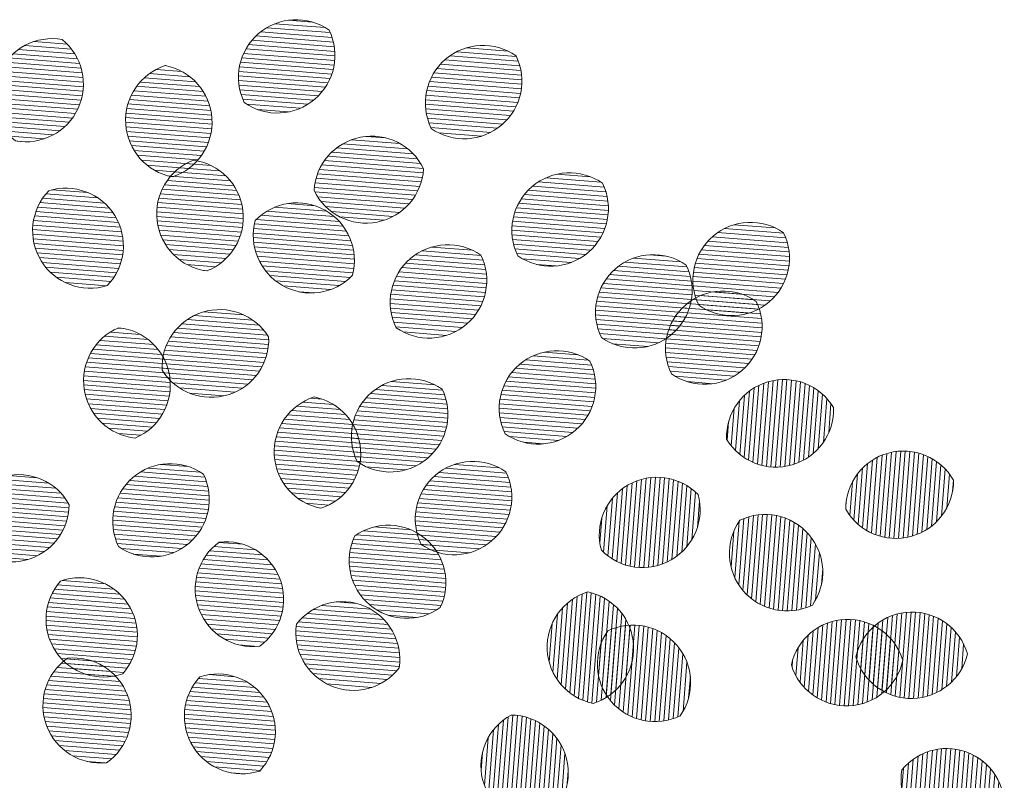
# Model space of a CAD drawing. Header units: metres. Extents: x 198714 to 199133, y 355604 to 356082.
# Tile 3 of 36: x 198847.84 to 198849.97, y 355643 to 355644.65. Entities that reach past the tile are written whole.
import ezdxf

# ---------------------------------------------------------------- set-up
doc = ezdxf.new("R2010")
doc.units = ezdxf.units.M
doc.layers.add('0_Ontwerplijnen_bomen', color=7, linetype='Continuous', lineweight=40)
doc.layers.add('N-WE-GR-BOOM-PRESENTATIE-S', color=90, linetype='Continuous', lineweight=5)
pattern_1 = [(355.5314259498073, (0, 0), (0.001559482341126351, 0.01995502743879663), [])]
pattern_2 = [(265.5314259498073, (0, 0), (0.01995502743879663, -0.001559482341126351), [])]

# ---------------------------------------------------------------- blocks, each defined once
blk = doc.blocks.new('BOOM_PRESENTATIE')
at = {"layer": 'N-WE-GR-BOOM-PRESENTATIE-S'}
h = blk.add_hatch(dxfattribs=at)
h.set_pattern_fill('ANSI31', color=98, scale=0.006304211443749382, angle=-49.46857405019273, style=0)
h.set_pattern_definition(pattern_1)
edge = h.paths.add_edge_path()
edge.add_arc((0.6642348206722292, 3.593286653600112), 0.2521684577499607, 55.00893813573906, 130.5314259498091)
edge.add_arc((0.6642348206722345, 3.593286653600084), 0.2521684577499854, 130.5314259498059, 206.0539137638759)
edge.add_arc((0.5822970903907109, 3.689116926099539), 0.2521684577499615, 235.0089381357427, 310.5314259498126)
edge.add_arc((0.5822970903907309, 3.689116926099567), 0.2521684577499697, 310.5314259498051, 386.0539137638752)
h = blk.add_hatch(dxfattribs=at)
h.set_pattern_fill('ANSI31', color=98, scale=0.006304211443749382, angle=-49.46857405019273, style=0)
h.set_pattern_definition(pattern_1)
edge = h.paths.add_edge_path()
edge.add_arc((-0.4038431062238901, 3.510398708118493), 0.252168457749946, 79.7771322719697, 155.2996200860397)
edge.add_arc((-0.4038431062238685, 3.510398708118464), 0.2521684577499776, 155.2996200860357, 230.8221079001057)
edge.add_arc((-0.5183913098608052, 3.563085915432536), 0.2521684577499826, 259.7771322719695, 335.2996200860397)
edge.add_arc((-0.5183913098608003, 3.563085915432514), 0.2521684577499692, 335.2996200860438, 410.8221079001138)
h = blk.add_hatch(dxfattribs=at)
h.set_pattern_fill('ANSI31', color=98, scale=0.006304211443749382, angle=-49.46857405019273, style=0)
h.set_pattern_definition(pattern_1)
edge = h.paths.add_edge_path()
edge.add_arc((1.481882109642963, 3.480677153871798), 0.2521684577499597, 55.00893813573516, 130.5314259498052)
edge.add_arc((1.481882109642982, 3.48067715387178), 0.2521684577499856, 130.5314259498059, 206.053913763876)
edge.add_arc((1.399944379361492, 3.57650742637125), 0.2521684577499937, 235.0089381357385, 310.5314259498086)
edge.add_arc((1.399944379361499, 3.576507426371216), 0.2521684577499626, 310.5314259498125, 386.0539137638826)
h = blk.add_hatch(dxfattribs=at)
h.set_pattern_fill('ANSI31', color=98, scale=0.006304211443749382, angle=-49.46857405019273, style=0)
h.set_pattern_definition(pattern_1)
edge = h.paths.add_edge_path()
edge.add_arc((0.04448530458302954, 3.39713196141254), 0.2521684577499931, 288.1303982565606, 363.6528860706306)
edge.add_arc((0.04448530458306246, 3.397131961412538), 0.2521684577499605, 3.652886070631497, 79.17537388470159)
edge.add_arc((0.1703133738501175, 3.405165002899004), 0.2521684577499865, 108.1303982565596, 183.6528860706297)
edge.add_arc((0.1703133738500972, 3.405165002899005), 0.2521684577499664, 183.6528860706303, 259.1753738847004)
h = blk.add_hatch(dxfattribs=at)
h.set_pattern_fill('ANSI31', color=98, scale=0.006304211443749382, angle=-49.46857405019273, style=0)
h.set_pattern_definition(pattern_1)
edge = h.paths.add_edge_path()
edge.add_arc((0.9700873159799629, 3.207477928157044), 0.2521684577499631, 205.6589581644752, 281.1814459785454)
edge.add_arc((0.970087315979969, 3.20747792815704), 0.2521684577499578, 281.1814459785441, 356.7039337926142)
edge.add_arc((0.9945371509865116, 3.08378702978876), 0.2521684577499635, 25.65895816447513, 101.1814459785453)
edge.add_arc((0.9945371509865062, 3.083787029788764), 0.2521684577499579, 101.1814459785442, 176.7039337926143)
h = blk.add_hatch(dxfattribs=at)
h.set_pattern_fill('ANSI31', color=98, scale=0.006304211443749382, angle=-49.46857405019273, style=0)
h.set_pattern_definition(pattern_1)
edge = h.paths.add_edge_path()
edge.add_arc((0.3064601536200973, 2.995809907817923), 0.2521684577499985, 111.3106181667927, 186.8331059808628)
edge.add_arc((0.3064601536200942, 2.995809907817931), 0.2521684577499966, 186.8331059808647, 262.3555937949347)
edge.add_arc((0.1812715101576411, 2.980808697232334), 0.2521684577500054, 291.3106181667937, 366.8331059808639)
edge.add_arc((0.1812715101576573, 2.980808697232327), 0.2521684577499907, 6.833105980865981, 82.35559379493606)
h = blk.add_hatch(dxfattribs=at)
h.set_pattern_fill('ANSI31', color=98, scale=0.006304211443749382, angle=-49.46857405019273, style=0)
h.set_pattern_definition(pattern_1)
edge = h.paths.add_edge_path()
edge.add_arc((1.860276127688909, 2.923213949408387), 0.2521684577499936, 55.00893813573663, 130.5314259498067)
edge.add_arc((1.860276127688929, 2.923213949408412), 0.2521684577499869, 130.5314259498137, 206.0539137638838)
edge.add_arc((1.778338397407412, 3.01904422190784), 0.2521684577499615, 235.0089381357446, 310.5314259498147)
edge.add_arc((1.778338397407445, 3.019044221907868), 0.252168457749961, 310.5314259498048, 386.0539137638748)
h = blk.add_hatch(dxfattribs=at)
h.set_pattern_fill('ANSI31', color=98, scale=0.006304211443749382, angle=-49.46857405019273, style=0)
h.set_pattern_definition(pattern_1)
edge = h.paths.add_edge_path()
edge.add_arc((-0.3435837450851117, 2.856252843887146), 0.25216845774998, 316.1643761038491, 391.6868639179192)
edge.add_arc((-0.3435837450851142, 2.85625284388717), 0.2521684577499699, 31.68686391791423, 107.2093517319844)
edge.add_arc((-0.236294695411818, 2.922481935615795), 0.2521684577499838, 136.1643761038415, 211.6868639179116)
edge.add_arc((-0.2362946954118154, 2.922481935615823), 0.2521684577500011, 211.6868639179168, 287.209351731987)
h = blk.add_hatch(dxfattribs=at)
h.set_pattern_fill('ANSI31', color=98, scale=0.006304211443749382, angle=-49.46857405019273, style=0)
h.set_pattern_definition(pattern_1)
edge = h.paths.add_edge_path()
edge.add_arc((0.6671886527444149, 2.792084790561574), 0.2521684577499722, 344.9981011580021, 420.5205889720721)
edge.add_arc((0.6671886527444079, 2.792084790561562), 0.2521684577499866, 60.52058897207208, 136.0430767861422)
edge.add_arc((0.7292360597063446, 2.901845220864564), 0.2521684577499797, 164.9981011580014, 240.5205889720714)
edge.add_arc((0.7292360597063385, 2.901845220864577), 0.2521684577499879, 240.520588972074, 316.0430767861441)
h = blk.add_hatch(dxfattribs=at)
h.set_pattern_fill('ANSI31', color=98, scale=0.006304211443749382, angle=-49.46857405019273, style=0)
h.set_pattern_definition(pattern_1)
edge = h.paths.add_edge_path()
edge.add_arc((2.652479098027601, 2.706670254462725), 0.2521684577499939, 55.0089381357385, 130.5314259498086)
edge.add_arc((2.652479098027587, 2.706670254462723), 0.2521684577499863, 130.5314259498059, 206.0539137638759)
edge.add_arc((2.570541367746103, 2.802500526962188), 0.252168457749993, 235.0089381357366, 310.5314259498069)
edge.add_arc((2.570541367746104, 2.80250052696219), 0.2521684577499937, 310.5314259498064, 386.0539137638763)
h = blk.add_hatch(dxfattribs=at)
h.set_pattern_fill('ANSI31', color=98, scale=0.006304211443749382, angle=-49.46857405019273, style=0)
h.set_pattern_definition(pattern_1)
edge = h.paths.add_edge_path()
edge.add_arc((1.328129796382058, 2.608476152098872), 0.2521684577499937, 55.00893813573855, 130.5314259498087)
edge.add_arc((1.328129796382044, 2.60847615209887), 0.2521684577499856, 130.5314259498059, 206.053913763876)
edge.add_arc((1.24619206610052, 2.704306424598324), 0.2521684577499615, 235.0089381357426, 310.5314259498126)
edge.add_arc((1.24619206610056, 2.704306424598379), 0.2521684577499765, 310.5314259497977, 386.0539137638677)
h = blk.add_hatch(dxfattribs=at)
h.set_pattern_fill('ANSI31', color=98, scale=0.006304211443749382, angle=-49.46857405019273, style=0)
h.set_pattern_definition(pattern_1)
edge = h.paths.add_edge_path()
edge.add_arc((2.226548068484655, 2.565123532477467), 0.2521684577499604, 55.00893813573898, 130.531425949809)
edge.add_arc((2.226548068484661, 2.565123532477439), 0.2521684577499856, 130.5314259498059, 206.053913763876)
edge.add_arc((2.144610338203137, 2.660953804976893), 0.2521684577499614, 235.0089381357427, 310.5314259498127)
edge.add_arc((2.144610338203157, 2.660953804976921), 0.2521684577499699, 310.5314259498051, 386.0539137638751)
h = blk.add_hatch(dxfattribs=at)
h.set_pattern_fill('ANSI31', color=98, scale=0.006304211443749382, angle=-49.46857405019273, style=0)
h.set_pattern_definition(pattern_1)
edge = h.paths.add_edge_path()
edge.add_arc((2.532748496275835, 2.406142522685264), 0.2521684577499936, 55.00893813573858, 130.5314259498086)
edge.add_arc((2.53274849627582, 2.406142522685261), 0.2521684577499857, 130.5314259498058, 206.0539137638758)
edge.add_arc((2.450810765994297, 2.501972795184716), 0.2521684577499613, 235.0089381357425, 310.5314259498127)
edge.add_arc((2.450810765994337, 2.50197279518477), 0.2521684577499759, 310.5314259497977, 386.0539137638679)
h = blk.add_hatch(dxfattribs=at)
h.set_pattern_fill('ANSI31', color=106, scale=0.006304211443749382, angle=-49.46857405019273, style=0)
h.set_pattern_definition(pattern_1)
edge = h.paths.add_edge_path()
edge.add_arc((0.2923187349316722, 2.444994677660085), 0.2521684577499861, 211.8169815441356, 287.3394693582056)
edge.add_arc((0.2923187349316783, 2.444994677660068), 0.2521684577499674, 287.3394693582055, 362.8619571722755)
edge.add_arc((0.3298959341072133, 2.324640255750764), 0.2521684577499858, 31.8169815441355, 107.3394693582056)
edge.add_arc((0.3298959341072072, 2.324640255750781), 0.2521684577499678, 107.3394693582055, 182.8619571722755)
h = blk.add_hatch(dxfattribs=at)
h.set_pattern_fill('ANSI31', color=106, scale=0.006304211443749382, angle=-49.46857405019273, style=0)
h.set_pattern_definition(pattern_1)
edge = h.paths.add_edge_path()
edge.add_arc((-0.1381030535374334, 2.24684496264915), 0.2521684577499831, 292.9952834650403, 368.5177712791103)
edge.add_arc((-0.1381030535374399, 2.246844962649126), 0.2521684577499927, 8.517771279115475, 84.04025909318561)
edge.add_arc((-0.0134095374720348, 2.265520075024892), 0.2521684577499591, 112.995283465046, 188.5177712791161)
edge.add_arc((-0.01340953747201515, 2.265520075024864), 0.2521684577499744, 188.517771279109, 264.040259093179)
h = blk.add_hatch(dxfattribs=at)
h.set_pattern_fill('ANSI31', color=106, scale=0.006304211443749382, angle=-49.46857405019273, style=0)
h.set_pattern_definition(pattern_1)
edge = h.paths.add_edge_path()
edge.add_arc((1.804945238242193, 2.144527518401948), 0.2521684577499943, 55.00893813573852, 130.5314259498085)
edge.add_arc((1.8049452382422, 2.144527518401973), 0.2521684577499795, 130.5314259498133, 206.0539137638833)
edge.add_arc((1.723007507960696, 2.240357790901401), 0.2521684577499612, 235.0089381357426, 310.5314259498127)
edge.add_arc((1.723007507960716, 2.240357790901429), 0.2521684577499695, 310.5314259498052, 386.0539137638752)
h = blk.add_hatch(dxfattribs=at)
h.set_pattern_fill('ANSI31', color=106, scale=0.006304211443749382, angle=-49.46857405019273, style=0)
h.set_pattern_definition(pattern_1)
edge = h.paths.add_edge_path()
edge.add_arc((1.158217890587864, 2.022366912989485), 0.2521684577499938, 55.00893813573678, 130.5314259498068)
edge.add_arc((1.158217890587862, 2.022366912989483), 0.2521684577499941, 130.5314259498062, 206.0539137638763)
edge.add_arc((1.076280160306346, 2.118197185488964), 0.2521684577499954, 235.0089381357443, 310.5314259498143)
edge.add_arc((1.076280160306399, 2.118197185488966), 0.2521684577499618, 310.5314259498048, 386.0539137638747)
h = blk.add_hatch(dxfattribs=at)
h.set_pattern_fill('ANSI31', color=98, scale=0.006304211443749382, angle=220.5314259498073, style=0)
h.set_pattern_definition(pattern_2)
edge = h.paths.add_edge_path()
edge.add_arc((2.799384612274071, 2.01859907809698), 0.2521684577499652, 30.85668095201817, 106.3791687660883)
edge.add_arc((2.799384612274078, 2.018599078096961), 0.2521684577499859, 106.3791687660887, 181.9016565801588)
edge.add_arc((2.763829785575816, 2.13956637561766), 0.2521684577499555, 210.8566809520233, 286.3791687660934)
edge.add_arc((2.763829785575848, 2.139566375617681), 0.2521684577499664, 286.3791687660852, 361.9016565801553)
h = blk.add_hatch(dxfattribs=at)
h.set_pattern_fill('ANSI31', color=106, scale=0.006304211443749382, angle=-49.46857405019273, style=0)
h.set_pattern_definition(pattern_1)
edge = h.paths.add_edge_path()
edge.add_arc((0.8207541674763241, 1.954656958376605), 0.2521684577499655, 107.853573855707, 183.376061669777)
edge.add_arc((0.8207541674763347, 1.954656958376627), 0.2521684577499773, 183.3760616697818, 258.8985494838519)
edge.add_arc((0.6948887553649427, 1.947231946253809), 0.252168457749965, 287.8535738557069, 363.376061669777)
edge.add_arc((0.6948887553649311, 1.947231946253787), 0.2521684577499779, 3.376061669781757, 78.89854948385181)
h = blk.add_hatch(dxfattribs=at)
h.set_pattern_fill('ANSI31', color=98, scale=0.006304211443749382, angle=220.5314259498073, style=0)
h.set_pattern_definition(pattern_2)
edge = h.paths.add_edge_path()
edge.add_arc((3.321385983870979, 1.705773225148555), 0.2521684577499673, 29.59422146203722, 105.1167092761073)
edge.add_arc((3.321385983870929, 1.705773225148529), 0.2521684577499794, 105.1167092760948, 180.6391970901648)
edge.add_arc((3.288504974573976, 1.827494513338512), 0.2521684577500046, 209.5942214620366, 285.1167092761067)
edge.add_arc((3.288504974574, 1.827494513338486), 0.252168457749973, 285.1167092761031, 360.6391970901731)
h = blk.add_hatch(dxfattribs=at)
h.set_pattern_fill('ANSI31', color=106, scale=0.006304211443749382, angle=-49.46857405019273, style=0)
h.set_pattern_definition(pattern_1)
edge = h.paths.add_edge_path()
edge.add_arc((0.1140178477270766, 1.650525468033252), 0.252168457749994, 55.00893813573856, 130.5314259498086)
edge.add_arc((0.1140178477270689, 1.650525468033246), 0.2521684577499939, 130.5314259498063, 206.0539137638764)
edge.add_arc((0.03208011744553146, 1.7463557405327), 0.2521684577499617, 235.0089381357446, 310.5314259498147)
edge.add_arc((0.03208011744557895, 1.74635574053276), 0.2521684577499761, 310.5314259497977, 386.0539137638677)
h = blk.add_hatch(dxfattribs=at)
h.set_pattern_fill('ANSI31', color=106, scale=0.006304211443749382, angle=-49.46857405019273, style=0)
h.set_pattern_definition(pattern_1)
edge = h.paths.add_edge_path()
edge.add_arc((1.437776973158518, 1.660267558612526), 0.2521684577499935, 55.00893813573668, 130.5314259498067)
edge.add_arc((1.437776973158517, 1.660267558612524), 0.2521684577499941, 130.5314259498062, 206.0539137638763)
edge.add_arc((1.355839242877, 1.756097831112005), 0.2521684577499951, 235.0089381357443, 310.5314259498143)
edge.add_arc((1.355839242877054, 1.756097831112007), 0.2521684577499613, 310.5314259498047, 386.0539137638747)
h = blk.add_hatch(dxfattribs=at)
h.set_pattern_fill('ANSI31', color=106, scale=0.006304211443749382, angle=-49.46857405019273, style=0)
h.set_pattern_definition(pattern_1)
edge = h.paths.add_edge_path()
edge.add_arc((-0.5504164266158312, 1.602727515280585), 0.2521684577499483, 28.45144370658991, 103.97393152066)
edge.add_arc((-0.5504164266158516, 1.602727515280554), 0.2521684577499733, 103.9739315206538, 179.4964193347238)
edge.add_arc((-0.5808632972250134, 1.725080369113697), 0.2521684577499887, 208.4514437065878, 283.9739315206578)
edge.add_arc((-0.5808632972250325, 1.725080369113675), 0.2521684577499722, 283.9739315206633, 359.4964193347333)
h = blk.add_hatch(dxfattribs=at)
h.set_pattern_fill('ANSI31', color=106, scale=0.006304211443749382, angle=220.5314259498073, style=0)
h.set_pattern_definition(pattern_2)
edge = h.paths.add_edge_path()
edge.add_arc((2.242707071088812, 1.590962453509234), 0.2521684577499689, 44.46647829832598, 119.988966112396)
edge.add_arc((2.242707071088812, 1.590962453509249), 0.2521684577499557, 119.9889661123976, 195.5114539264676)
edge.add_arc((2.179685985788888, 1.700166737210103), 0.2521684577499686, 224.466478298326, 299.988966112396)
edge.add_arc((2.179685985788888, 1.700166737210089), 0.2521684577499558, 299.9889661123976, 375.5114539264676)
h = blk.add_hatch(dxfattribs=at)
h.set_pattern_fill('ANSI31', color=106, scale=0.006304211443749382, angle=220.5314259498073, style=0)
h.set_pattern_definition(pattern_2)
edge = h.paths.add_edge_path()
edge.add_arc((2.716321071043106, 1.428258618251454), 0.2521684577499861, 325.0089381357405, 400.5314259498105)
edge.add_arc((2.716321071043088, 1.428258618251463), 0.2521684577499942, 40.5314259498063, 116.0539137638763)
edge.add_arc((2.812151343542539, 1.510196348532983), 0.2521684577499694, 145.0089381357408, 220.5314259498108)
edge.add_arc((2.812151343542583, 1.510196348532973), 0.2521684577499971, 220.5314259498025, 296.0539137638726)
h = blk.add_hatch(dxfattribs=at)
h.set_pattern_fill('ANSI31', color=54, scale=0.006304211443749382, angle=-49.46857405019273, style=0)
h.set_pattern_definition(pattern_1)
edge = h.paths.add_edge_path()
edge.add_arc((1.067565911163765, 1.381245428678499), 0.2521684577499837, 334.4742554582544, 409.9967432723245)
edge.add_arc((1.067565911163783, 1.381245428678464), 0.2521684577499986, 49.99674327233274, 125.5192310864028)
edge.add_arc((1.148616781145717, 1.477826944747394), 0.2521684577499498, 154.4742554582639, 229.996743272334)
edge.add_arc((1.148616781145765, 1.477826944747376), 0.2521684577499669, 229.996743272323, 305.519231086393)
h = blk.add_hatch(dxfattribs=at)
h.set_pattern_fill('ANSI31', color=54, scale=0.006304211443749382, angle=-49.46857405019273, style=0)
h.set_pattern_definition(pattern_1)
edge = h.paths.add_edge_path()
edge.add_arc((0.4752724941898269, 1.354469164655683), 0.2521684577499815, 125.7132664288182, 201.2357542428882)
edge.add_arc((0.4752724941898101, 1.354469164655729), 0.2521684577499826, 201.2357542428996, 276.7582420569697)
edge.add_arc((0.3577496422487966, 1.308800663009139), 0.2521684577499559, 305.7132664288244, 381.2357542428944)
edge.add_arc((0.357749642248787, 1.308800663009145), 0.2521684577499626, 21.23575424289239, 96.75824205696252)
h = blk.add_hatch(dxfattribs=at)
h.set_pattern_fill('ANSI31', color=54, scale=0.006304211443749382, angle=-49.46857405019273, style=0)
h.set_pattern_definition(pattern_1)
edge = h.paths.add_edge_path()
edge.add_arc((-0.1776953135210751, 1.221265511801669), 0.2521684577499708, 138.2969288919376, 213.8194167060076)
edge.add_arc((-0.1776953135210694, 1.221265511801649), 0.2521684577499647, 213.8194167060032, 289.3419045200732)
edge.add_arc((-0.2824455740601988, 1.151089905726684), 0.2521684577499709, 318.2969288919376, 393.8194167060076)
edge.add_arc((-0.2824455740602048, 1.151089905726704), 0.2521684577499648, 33.81941670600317, 109.3419045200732)
h = blk.add_hatch(dxfattribs=at)
h.set_pattern_fill('ANSI31', color=54, scale=0.006304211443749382, angle=220.5314259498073, style=0)
h.set_pattern_definition(pattern_2)
edge = h.paths.add_edge_path()
edge.add_arc((1.888884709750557, 1.09441961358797), 0.2521684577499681, 287.1425814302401, 362.6650692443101)
edge.add_arc((1.888884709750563, 1.094419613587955), 0.2521684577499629, 2.665069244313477, 78.18755705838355)
edge.add_arc((2.014832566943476, 1.100282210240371), 0.252168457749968, 107.1425814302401, 182.6650692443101)
edge.add_arc((2.014832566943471, 1.100282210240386), 0.2521684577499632, 182.6650692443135, 258.1875570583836)
h = blk.add_hatch(dxfattribs=at)
h.set_pattern_fill('ANSI31', color=54, scale=0.006304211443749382, angle=-49.46857405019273, style=0)
h.set_pattern_definition(pattern_1)
edge = h.paths.add_edge_path()
edge.add_arc((0.9148823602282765, 1.162693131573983), 0.252168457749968, 171.5816616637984, 247.1041494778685)
edge.add_arc((0.9148823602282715, 1.162693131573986), 0.2521684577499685, 247.1041494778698, 322.6266372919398)
edge.add_arc((0.8658283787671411, 1.046542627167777), 0.2521684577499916, 351.5816616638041, 427.1041494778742)
edge.add_arc((0.8658283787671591, 1.046542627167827), 0.2521684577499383, 67.10414947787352, 142.6266372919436)
h = blk.add_hatch(dxfattribs=at)
h.set_pattern_fill('ANSI31', color=98, scale=0.006304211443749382, angle=220.5314259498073, style=0)
h.set_pattern_definition(pattern_2)
edge = h.paths.add_edge_path()
edge.add_arc((3.35878692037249, 1.001144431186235), 0.25216845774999, 16.00923003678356, 91.53171785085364)
edge.add_arc((3.3587869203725, 1.001144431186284), 0.252168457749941, 91.53171785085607, 167.0542056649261)
edge.add_arc((3.355416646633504, 1.12718360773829), 0.2521684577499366, 196.0092300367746, 271.5317178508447)
edge.add_arc((3.355416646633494, 1.127183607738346), 0.2521684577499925, 271.5317178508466, 347.0542056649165)
h = blk.add_hatch(dxfattribs=at)
h.set_pattern_fill('ANSI31', color=106, scale=0.006304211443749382, angle=220.5314259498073, style=0)
h.set_pattern_definition(pattern_2)
edge = h.paths.add_edge_path()
edge.add_arc((3.077466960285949, 0.9691685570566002), 0.2521684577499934, 16.84312008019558, 92.36560789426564)
edge.add_arc((3.077466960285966, 0.9691685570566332), 0.2521684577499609, 92.36560789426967, 167.8880957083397)
edge.add_arc((3.07226271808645, 1.095145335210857), 0.2521684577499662, 196.8431200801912, 272.3656078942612)
edge.add_arc((3.072262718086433, 1.095145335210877), 0.2521684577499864, 272.3656078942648, 347.8880957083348)
h = blk.add_hatch(dxfattribs=at)
h.set_pattern_fill('ANSI31', color=54, scale=0.006304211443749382, angle=220.5314259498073, style=0)
h.set_pattern_definition(pattern_2)
edge = h.paths.add_edge_path()
edge.add_arc((2.138396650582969, 0.9441318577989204), 0.2521684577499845, 325.0089381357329, 400.5314259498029)
edge.add_arc((2.138396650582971, 0.9441318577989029), 0.2521684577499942, 40.5314259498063, 116.0539137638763)
edge.add_arc((2.234226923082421, 1.026069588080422), 0.2521684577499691, 145.0089381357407, 220.5314259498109)
edge.add_arc((2.234226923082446, 1.026069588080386), 0.2521684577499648, 220.531425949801, 296.053913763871)
h = blk.add_hatch(dxfattribs=at)
h.set_pattern_fill('ANSI31', color=54, scale=0.006304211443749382, angle=-49.46857405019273, style=0)
h.set_pattern_definition(pattern_1)
edge = h.paths.add_edge_path()
edge.add_arc((-0.19119707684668, 0.8446401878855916), 0.2521684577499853, 125.0201308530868, 200.5426186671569)
edge.add_arc((-0.1911970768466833, 0.8446401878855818), 0.2521684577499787, 200.5426186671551, 276.0651064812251)
edge.add_arc((-0.3092637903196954, 0.8003967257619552), 0.252168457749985, 305.0201308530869, 380.5426186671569)
edge.add_arc((-0.3092637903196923, 0.8003967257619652), 0.2521684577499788, 20.54261866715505, 96.06510648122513)
h = blk.add_hatch(dxfattribs=at)
h.set_pattern_fill('ANSI31', color=54, scale=0.006304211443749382, angle=-49.46857405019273, style=0)
h.set_pattern_definition(pattern_1)
edge = h.paths.add_edge_path()
edge.add_arc((0.4277707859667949, 0.7976534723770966), 0.2521684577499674, 136.8764723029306, 212.3989601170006)
edge.add_arc((0.4277707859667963, 0.7976534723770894), 0.2521684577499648, 212.398960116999, 287.9214479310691)
edge.add_arc((0.3213131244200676, 0.7300960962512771), 0.2521684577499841, 316.8764723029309, 392.398960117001)
edge.add_arc((0.3213131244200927, 0.7300960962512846), 0.2521684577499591, 32.39896011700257, 107.9214479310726)
h = blk.add_hatch(dxfattribs=at)
h.set_pattern_fill('ANSI31', color=60, scale=0.006304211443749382, angle=220.5314259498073, style=0)
h.set_pattern_definition(pattern_2)
edge = h.paths.add_edge_path()
edge.add_arc((1.602727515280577, 0.5504164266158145), 0.2521684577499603, 298.4514437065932, 373.9739315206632)
edge.add_arc((1.602727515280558, 0.55041642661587), 0.2521684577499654, 13.97393152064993, 89.49641933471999)
edge.add_arc((1.725080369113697, 0.5808632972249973), 0.2521684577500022, 118.4514437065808, 193.9739315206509)
edge.add_arc((1.72508036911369, 0.5808632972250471), 0.2521684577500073, 193.9739315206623, 269.4964193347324)
h = blk.add_hatch(dxfattribs=at)
h.set_pattern_fill('ANSI31', color=98, scale=0.006304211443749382, angle=220.5314259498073, style=0)
h.set_pattern_definition(pattern_2)
edge = h.paths.add_edge_path()
edge.add_arc((3.510398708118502, 0.4038431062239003), 0.25216845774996, 349.777132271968, 425.2996200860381)
edge.add_arc((3.510398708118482, 0.4038431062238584), 0.2521684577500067, 65.29962008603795, 140.822107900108)
edge.add_arc((3.563085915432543, 0.5183913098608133), 0.2521684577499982, 169.7771322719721, 245.299620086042)
edge.add_arc((3.563085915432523, 0.5183913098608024), 0.2521684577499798, 245.2996200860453, 320.8221079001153)
at = {"layer": 'N-WE-GR-BOOM-PRESENTATIE-S', "color": 98}
for points in [[(0.8088404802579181, 3.799873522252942, 0.3419987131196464), (0.5003593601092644, 3.784947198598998, 0.3419987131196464), (0.4376914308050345, 3.482530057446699, 0.3419987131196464), (0.7461725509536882, 3.497456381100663, 0.3419987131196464)], [(-0.3590888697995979, 3.758563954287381, 0.3419987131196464), (-0.6329395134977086, 3.615773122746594, 0.3419987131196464), (-0.5631455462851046, 3.314920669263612, 0.3419987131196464), (-0.289294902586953, 3.45771150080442, 0.3419987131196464)], [(1.626487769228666, 3.687264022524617, 0.3419987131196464), (1.318006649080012, 3.672337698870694, 0.3419987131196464), (1.255338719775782, 3.369920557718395, 0.3419987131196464), (1.563819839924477, 3.384846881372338, 0.3419987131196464)], [(0.1229552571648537, 3.157483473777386, 0.3419987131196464), (0.2961414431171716, 3.413198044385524, 0.3419987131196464), (0.09184342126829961, 3.644813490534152, 0.3419987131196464), (-0.08134276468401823, 3.389098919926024, 0.3419987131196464)], [(0.7427858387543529, 3.098285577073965, 0.3419987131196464), (1.01898698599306, 2.960096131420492, 0.3419987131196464), (1.221838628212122, 3.192979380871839, 0.3419987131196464), (0.9456374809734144, 3.331168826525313, 0.3419987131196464)], [(0.2148161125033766, 3.230736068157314, 0.3419987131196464), (0.05608286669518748, 2.965807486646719, 0.3419987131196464), (0.2729155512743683, 2.745882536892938, 0.3419987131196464), (0.4316487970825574, 3.010811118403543, 0.3419987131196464)], [(2.004881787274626, 3.129800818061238, 0.3419987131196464), (1.696400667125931, 3.114874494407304, 0.3419987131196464), (1.633732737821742, 2.812457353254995, 0.3419987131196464), (1.942213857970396, 2.82738367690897, 0.3419987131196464)], [(-0.1616871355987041, 2.681603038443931, 0.3419987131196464), (-0.1290056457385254, 2.988711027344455, 0.3419987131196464), (-0.4181913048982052, 3.097131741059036, 0.3419987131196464), (-0.4508727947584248, 2.790023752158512, 0.3419987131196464)], [(0.9107625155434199, 2.726810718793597, 0.3419987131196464), (0.7912834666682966, 3.011605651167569, 0.3419987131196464), (0.4856621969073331, 2.967119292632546, 0.3419987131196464), (0.6051412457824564, 2.682324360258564, 0.3419987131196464)], [(2.797084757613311, 2.913257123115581, 0.3419987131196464), (2.488603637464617, 2.898330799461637, 0.3419987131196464), (2.425935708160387, 2.595913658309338, 0.3419987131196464), (2.734416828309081, 2.610839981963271, 0.3419987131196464)], [(1.472735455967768, 2.815063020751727, 0.3419987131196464), (1.164254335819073, 2.800136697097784, 0.3419987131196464), (1.101586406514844, 2.497719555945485, 0.3419987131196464), (1.410067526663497, 2.512645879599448, 0.3419987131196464)], [(2.371153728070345, 2.771710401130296, 0.3419987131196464), (2.062672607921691, 2.756784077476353, 0.3419987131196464), (2.000004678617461, 2.454366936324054, 0.3419987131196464), (2.308485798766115, 2.469293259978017, 0.3419987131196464)], [(2.677354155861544, 2.612729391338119, 0.3419987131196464), (2.36887303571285, 2.597803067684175, 0.3419987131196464), (2.30620510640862, 2.295385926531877, 0.3419987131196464), (2.614686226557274, 2.31031225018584, 0.3419987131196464)], [(3.01585936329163, 2.147934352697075, 0.3419987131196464), (2.728274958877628, 2.260533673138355, 0.3419987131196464), (2.547355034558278, 2.01023110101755, 0.3419987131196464), (2.834939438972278, 1.897631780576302, 0.3419987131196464)], [(3.540657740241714, 1.830307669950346, 0.3419987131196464), (3.255623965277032, 1.949215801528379, 0.3419987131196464), (3.069233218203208, 1.702960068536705, 0.3419987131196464), (3.354266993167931, 1.584051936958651, 0.3419987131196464)], [(3.60117559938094, 1.07069052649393, 0.3419987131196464), (3.352046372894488, 1.253222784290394, 0.3419987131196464), (3.113027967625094, 1.057637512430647, 0.3419987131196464), (3.362157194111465, 0.8751052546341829, 0.3419987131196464)], [(3.758563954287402, 0.3590888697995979, 0.3419987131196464), (3.615773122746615, 0.632939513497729, 0.3419987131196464), (3.314920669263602, 0.5631455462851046, 0.3419987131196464), (3.45771150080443, 0.2892949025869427, 0.3419987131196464)]]:
    blk.add_lwpolyline(points, format="xyb", close=True, dxfattribs=at)
at = {"layer": 'N-WE-GR-BOOM-PRESENTATIE-S', "color": 106}
for points in [[(0.07804199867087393, 2.312049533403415, 0.3419987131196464), (0.3674731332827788, 2.20428583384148, 0.3419987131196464), (0.5441726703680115, 2.457585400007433, 0.3419987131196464), (0.2547415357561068, 2.565349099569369, 0.3419987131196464)], [(-0.03959209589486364, 2.014714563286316, 0.3419987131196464), (0.111283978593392, 2.284195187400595, 0.3419987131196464), (-0.1119204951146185, 2.497650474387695, 0.3419987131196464), (-0.2627965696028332, 2.228169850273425, 0.3419987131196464)], [(1.949550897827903, 2.351114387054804, 0.3419987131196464), (1.641069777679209, 2.336188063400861, 0.3419987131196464), (1.57840184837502, 2.033770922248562, 0.3419987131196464), (1.886882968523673, 2.048697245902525, 0.3419987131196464)], [(1.30282355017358, 2.228953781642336, 0.3419987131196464), (0.9943424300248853, 2.214027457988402, 0.3419987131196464), (0.9316745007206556, 1.911610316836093, 0.3419987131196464), (1.24015562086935, 1.926536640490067, 0.3419987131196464)], [(0.7434429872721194, 2.194681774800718, 0.3419987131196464), (0.5690233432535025, 1.939806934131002, 0.3419987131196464), (0.7721999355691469, 1.707207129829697, 0.3419987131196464), (0.9466195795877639, 1.962081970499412, 0.3419987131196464)], [(0.2586235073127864, 1.857112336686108, 0.3419987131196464), (-0.04985761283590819, 1.842186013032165, 0.3419987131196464), (-0.112525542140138, 1.539768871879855, 0.3419987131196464), (0.1959555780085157, 1.55469519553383, 0.3419987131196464)], [(1.582382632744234, 1.866854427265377, 0.3419987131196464), (1.27390151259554, 1.851928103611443, 0.3419987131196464), (1.21123358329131, 1.549510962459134, 0.3419987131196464), (1.519714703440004, 1.564437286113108, 0.3419987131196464)], [(-0.328704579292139, 1.722864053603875, 0.3419987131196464), (-0.6113101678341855, 1.847433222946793, 0.3419987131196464), (-0.8025751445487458, 1.604943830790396, 0.3419987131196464), (-0.5199695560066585, 1.480374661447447, 0.3419987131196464)], [(2.422669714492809, 1.767604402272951, 0.3419987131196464), (2.116664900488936, 1.809371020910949, 0.3419987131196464), (1.999723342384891, 1.523524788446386, 0.3419987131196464), (2.305728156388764, 1.481758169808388, 0.3419987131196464)], [(2.922907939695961, 1.283652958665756, 0.3419987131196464), (2.907981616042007, 1.59213407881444, 0.3419987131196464), (2.605564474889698, 1.65480200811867, 0.3419987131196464), (2.620490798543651, 1.346320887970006, 0.3419987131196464)], [(3.318817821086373, 1.04223491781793, 0.3419987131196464), (3.067058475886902, 1.221122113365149, 0.3419987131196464), (2.830911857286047, 1.022078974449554, 0.3419987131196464), (3.082671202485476, 0.8431917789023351, 0.3419987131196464)]]:
    blk.add_lwpolyline(points, format="xyb", close=True, dxfattribs=at)
at = {"layer": 'N-WE-GR-BOOM-PRESENTATIE-S', "color": 54}
for points in [[(1.29512064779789, 1.272581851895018, 0.3419987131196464), (1.229667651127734, 1.574408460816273, 0.3419987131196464), (0.9210620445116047, 1.586490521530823, 0.3419987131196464), (0.9865150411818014, 1.284663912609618, 0.3419987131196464)], [(0.3280743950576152, 1.559216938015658, 0.3419987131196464), (0.2402267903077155, 1.263132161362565, 0.3419987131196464), (0.5049477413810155, 1.1040528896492, 0.3419987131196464), (0.5927953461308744, 1.400137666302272, 0.3419987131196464)], [(-0.3659649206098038, 1.389025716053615, 0.3419987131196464), (-0.3871958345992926, 1.08091429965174, 0.3419987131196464), (-0.0941759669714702, 0.9833297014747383, 0.3419987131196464), (-0.07294505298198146, 1.291441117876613, 0.3419987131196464)], [(1.963211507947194, 0.853453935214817, 0.3419987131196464), (2.140780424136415, 1.106144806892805, 0.3419987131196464), (1.940505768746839, 1.341247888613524, 0.3419987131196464), (1.762936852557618, 1.088557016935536, 0.3419987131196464)], [(0.6654308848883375, 1.199610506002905, 0.3419987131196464), (0.8167743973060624, 0.9303921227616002, 0.3419987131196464), (1.115279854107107, 1.009625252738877, 0.3419987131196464), (0.9639363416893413, 1.278843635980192, 0.3419987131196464)], [(2.344983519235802, 0.7995261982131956, 0.3419987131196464), (2.33005719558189, 1.10800731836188, 0.3419987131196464), (2.02764005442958, 1.17067524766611, 0.3419987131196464), (2.042566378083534, 0.862194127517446, 0.3419987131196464)], [(-0.3359075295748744, 1.051153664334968, 0.3419987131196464), (-0.4273305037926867, 0.7561532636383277, 0.3419987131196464), (-0.1645533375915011, 0.5938832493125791, 0.3419987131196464), (-0.07313036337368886, 0.8888836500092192, 0.3419987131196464)], [(0.24371765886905, 0.9700291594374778, 0.3419987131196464), (0.2148554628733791, 0.6625387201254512, 0.3419987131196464), (0.5053662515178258, 0.5577204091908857, 0.3419987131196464), (0.5342284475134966, 0.8652108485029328, 0.3419987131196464)]]:
    blk.add_lwpolyline(points, format="xyb", close=True, dxfattribs=at)
at = {"layer": 'N-WE-GR-BOOM-PRESENTATIE-S', "color": 60}
blk.add_lwpolyline([(1.722864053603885, 0.3287045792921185, 0.3419987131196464), (1.847433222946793, 0.6113101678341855, 0.3419987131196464), (1.604943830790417, 0.8025751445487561, 0.3419987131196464), (1.480374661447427, 0.5199695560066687, 0.3419987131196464)], format="xyb", close=True, dxfattribs=at)

msp = doc.modelspace()

# ---------------------------------------------------------------- block references
at = {"layer": '0_Ontwerplijnen_bomen', "xscale": 0.495, "yscale": 0.495, "zscale": 0.495}
msp.add_blockref('BOOM_PRESENTATIE', (198848.1100090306, 355642.7480649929), dxfattribs=at)

doc.saveas('drawing.dxf')
